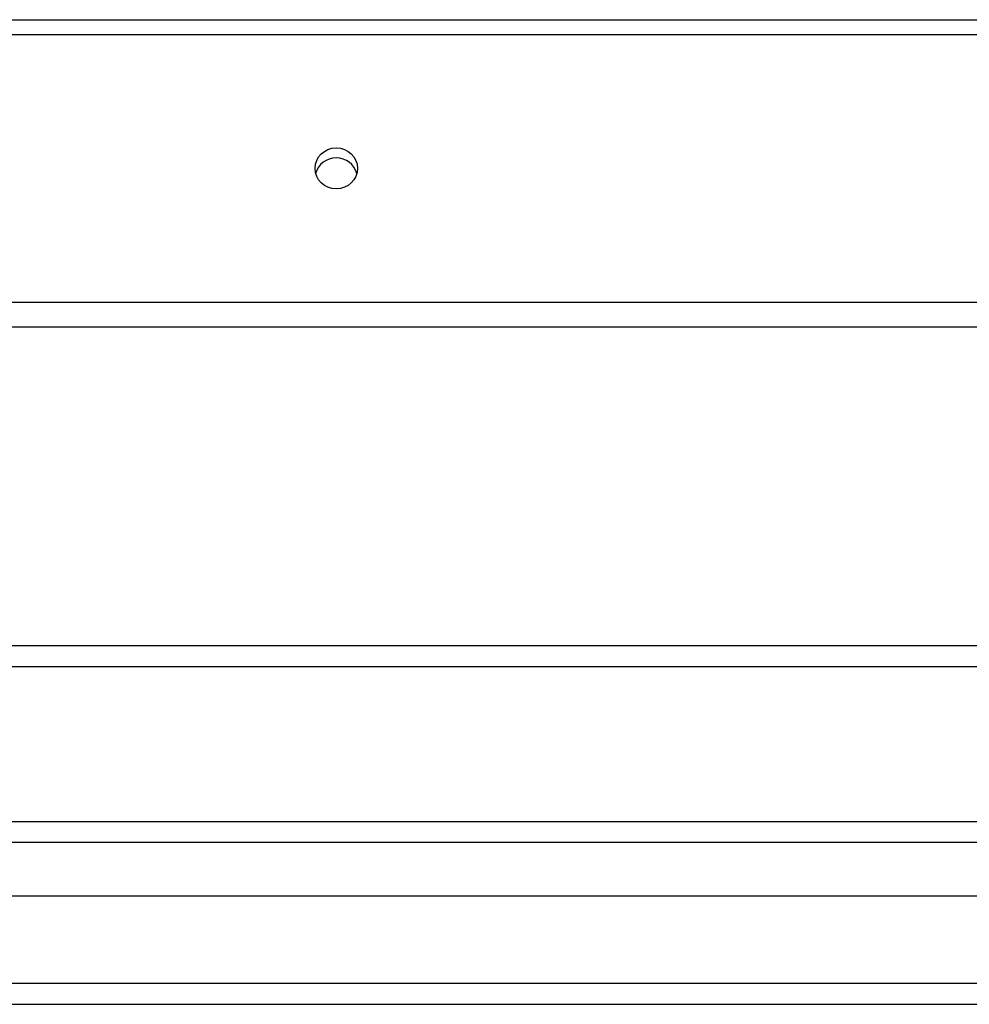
# Model space of a CAD drawing. Header units: inches. Extents: x 48.1 to 120.1, y 31.5 to 55.7.
# Tile 39 of 85: x 84.1 to 88.6, y 32.6 to 37.3. Entities that reach past the tile are written whole.
import ezdxf

# ---------------------------------------------------------------- set-up
doc = ezdxf.new("R2010")
doc.units = ezdxf.units.IN
doc.header["$MEASUREMENT"] = 0
doc.layers.add('Visible Edges(ANSI)', color=7, linetype='Continuous', lineweight=25)
doc.layers.add('Visible Tangent Edges(ANSI)', color=7, linetype='Continuous', lineweight=25)

msp = doc.modelspace()

# ---------------------------------------------------------------- linework, layer by layer
at = {"layer": 'Visible Edges(ANSI)'}
for p, q in [((64.5538, 37.2652), (118.5538, 37.2652)), ((118.5538, 35.8085), (64.5538, 35.8085)), ((69.1788, 34.201), (113.9288, 34.201)), ((48.951, 33.4672), (119.1567, 33.4672)), ((119.3452, 33.1128), (48.7625, 33.1128)), ((48.1528, 32.601), (119.9548, 32.601))]:
    msp.add_line(p, q, dxfattribs=at)
msp.add_ellipse((85.5538, 36.5607), major_axis=(-0.1005, 0), ratio=0.966998, dxfattribs=at)
msp.add_ellipse((85.5538, 36.513), major_axis=(0.1005, 0), ratio=0.966998, start_param=0.247651, end_param=2.893942, dxfattribs=at)
at = {"layer": 'Visible Tangent Edges(ANSI)'}
for p, q in [((64.5538, 37.1955), (118.5538, 37.1955)), ((118.5538, 35.9258), (64.5538, 35.9258)), ((69.1788, 34.3), (113.9288, 34.3)), ((119.2867, 33.3682), (48.821, 33.3682)), ((119.9548, 32.7), (48.1528, 32.7))]:
    msp.add_line(p, q, dxfattribs=at)

doc.saveas('drawing.dxf')
